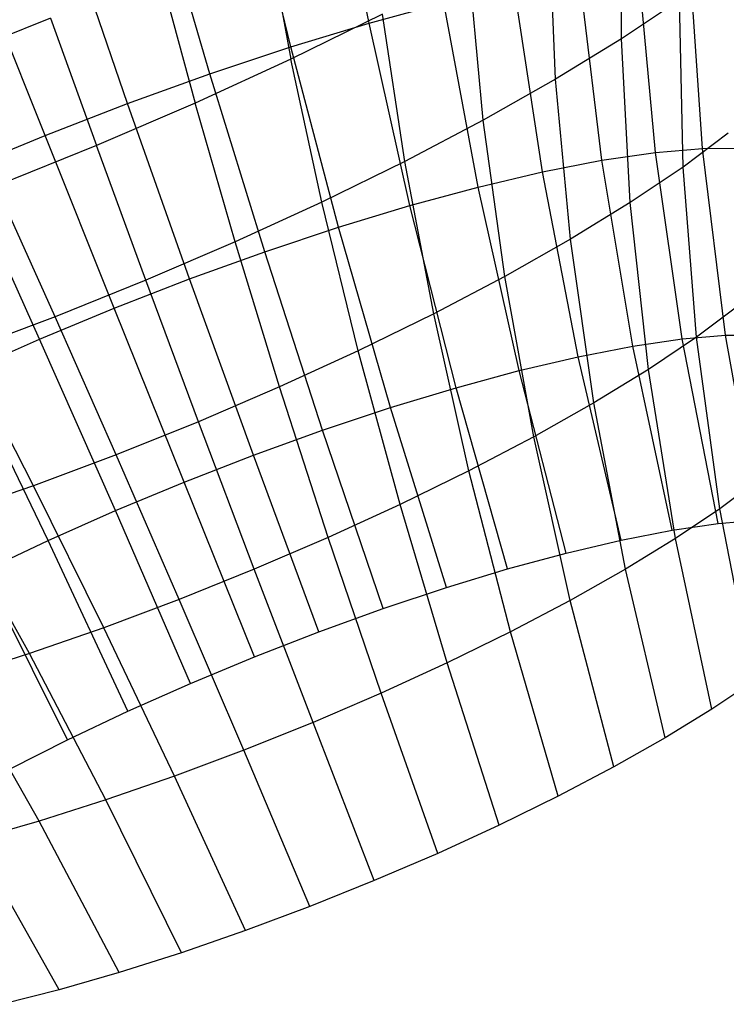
# Model space of a CAD drawing. Extents: x -11.4 to 11.4, y 1.8 to 24.6.
# Tile 181 of 199: x 5.06 to 5.632, y 16.792 to 17.59. Entities that reach past the tile are written whole.
import ezdxf

# ---------------------------------------------------------------- set-up
doc = ezdxf.new("R2010")
doc.units = 0
doc.header["$MEASUREMENT"] = 0
doc.layers.get('0').update_dxf_attribs({"color": 13, "linetype": 'CONTINUOUS'})

# ---------------------------------------------------------------- blocks, each defined once
blk = doc.blocks.new('GRUPUJ_4')
at = {"color": 0}
for p, q in [((16.7471, 15.74502, 4.94727), (16.71845, 15.89237, 4.97444)), ((16.7471, 15.74502, 4.94727), (16.71845, 15.89237, 4.97444)), ((16.68367, 15.72579, 4.97501), (16.64857, 15.87118, 5.005)), ((16.68367, 15.72579, 4.97501), (16.64857, 15.87118, 5.005)), ((16.95146, 15.73217, 3.8654), (16.95182, 15.86174, 3.78487)), ((16.95146, 15.73217, 3.8654), (16.95182, 15.86174, 3.78487)), ((16.61824, 15.70402, 4.99521), (16.5765, 15.84721, 5.02725)), ((16.61824, 15.70402, 4.99521), (16.5765, 15.84721, 5.02725)), ((16.66338, 15.82637, 3.51668), (16.68386, 15.71579, 3.61975)), ((16.66338, 15.82637, 3.51668), (16.68386, 15.71579, 3.61975)), ((16.89823, 15.69955, 3.81675), (16.89301, 15.82569, 3.73112)), ((16.89823, 15.69955, 3.81675), (16.89301, 15.82569, 3.73112)), ((16.55167, 15.68001, 5.0076), (16.50316, 15.82075, 5.0409)), ((16.55167, 15.68001, 5.0076), (16.50316, 15.82075, 5.0409)), ((16.48481, 15.65405, 5.01203), (16.42951, 15.79216, 5.04578)), ((16.48481, 15.65405, 5.01203), (16.42951, 15.79216, 5.04578)), ((16.97901, 15.64026, 4.76648), (16.9649, 15.79213, 4.76948)), ((16.97901, 15.64026, 4.76648), (16.9649, 15.79213, 4.76948)), ((17.01726, 15.64351, 4.71332), (17.00682, 15.79569, 4.71123)), ((17.01726, 15.64351, 4.71332), (17.00682, 15.79569, 4.71123)), ((16.57757, 15.78697, 3.4958), (16.60626, 15.68016, 3.60087)), ((16.57757, 15.78697, 3.4958), (16.60626, 15.68016, 3.60087)), ((16.83954, 15.66637, 3.77528), (16.82817, 15.78903, 3.6853)), ((16.83954, 15.66637, 3.77528), (16.82817, 15.78903, 3.6853)), ((16.93558, 15.63391, 4.8152), (16.91732, 15.78517, 4.82287)), ((16.93558, 15.63391, 4.8152), (16.91732, 15.78517, 4.82287)), ((16.88755, 15.62454, 4.85885), (16.86469, 15.7749, 4.8707)), ((16.88755, 15.62454, 4.85885), (16.86469, 15.7749, 4.8707)), ((16.7471, 15.74502, 4.94727), (16.80771, 15.76146, 4.91234)), ((16.7471, 15.74502, 4.94727), (16.80771, 15.76146, 4.91234)), ((16.83554, 15.61227, 4.89686), (16.80771, 15.76146, 4.91234)), ((16.83554, 15.61227, 4.89686), (16.80771, 15.76146, 4.91234)), ((16.99854, 15.76382, 3.9206), (16.95146, 15.73217, 3.8654)), ((16.99854, 15.76382, 3.9206), (16.95146, 15.73217, 3.8654)), ((17.00136, 15.62833, 3.99064), (16.99854, 15.76382, 3.9206)), ((17.00136, 15.62833, 3.99064), (16.99854, 15.76382, 3.9206)), ((16.75815, 15.75224, 3.64802), (16.68386, 15.71579, 3.61975)), ((16.75815, 15.75224, 3.64802), (16.68386, 15.71579, 3.61975)), ((16.77616, 15.63306, 3.74153), (16.75815, 15.75224, 3.64802)), ((16.77616, 15.63306, 3.74153), (16.75815, 15.75224, 3.64802)), ((16.48922, 15.74899, 3.48557), (16.3995, 15.71292, 3.48613)), ((16.48922, 15.74899, 3.48557), (16.3995, 15.71292, 3.48613)), ((16.48922, 15.74899, 3.48557), (16.52637, 15.64582, 3.59163)), ((16.48922, 15.74899, 3.48557), (16.52637, 15.64582, 3.59163)), ((16.68367, 15.72579, 4.97501), (16.7471, 15.74502, 4.94727)), ((16.68367, 15.72579, 4.97501), (16.7471, 15.74502, 4.94727)), ((16.78023, 15.59726, 4.92873), (16.7471, 15.74502, 4.94727)), ((16.78023, 15.59726, 4.92873), (16.7471, 15.74502, 4.94727)), ((16.95146, 15.73217, 3.8654), (16.89823, 15.69955, 3.81675)), ((16.95146, 15.73217, 3.8654), (16.89823, 15.69955, 3.81675)), ((16.95862, 15.5996, 3.94053), (16.95146, 15.73217, 3.8654)), ((16.95862, 15.5996, 3.94053), (16.95146, 15.73217, 3.8654)), ((16.61824, 15.70402, 4.99521), (16.68367, 15.72579, 4.97501)), ((16.61824, 15.70402, 4.99521), (16.68367, 15.72579, 4.97501)), ((16.72234, 15.57972, 4.95405), (16.68367, 15.72579, 4.97501)), ((16.72234, 15.57972, 4.95405), (16.68367, 15.72579, 4.97501)), ((16.68386, 15.71579, 3.61975), (16.60626, 15.68016, 3.60087)), ((16.68386, 15.71579, 3.61975), (16.60626, 15.68016, 3.60087)), ((16.70891, 15.60007, 3.71594), (16.68386, 15.71579, 3.61975)), ((16.70891, 15.60007, 3.71594), (16.68386, 15.71579, 3.61975)), ((16.55167, 15.68001, 5.0076), (16.61824, 15.70402, 4.99521)), ((16.55167, 15.68001, 5.0076), (16.61824, 15.70402, 4.99521)), ((16.66263, 15.55985, 4.97249), (16.61824, 15.70402, 4.99521)), ((16.66263, 15.55985, 4.97249), (16.61824, 15.70402, 4.99521)), ((16.89823, 15.69955, 3.81675), (16.83954, 15.66637, 3.77528)), ((16.89823, 15.69955, 3.81675), (16.83954, 15.66637, 3.77528)), ((16.9103, 15.56998, 3.89636), (16.89823, 15.69955, 3.81675)), ((16.9103, 15.56998, 3.89636), (16.89823, 15.69955, 3.81675)), ((16.48481, 15.65405, 5.01203), (16.55167, 15.68001, 5.0076)), ((16.48481, 15.65405, 5.01203), (16.55167, 15.68001, 5.0076)), ((16.60626, 15.68016, 3.60087), (16.52637, 15.64582, 3.59163)), ((16.60626, 15.68016, 3.60087), (16.52637, 15.64582, 3.59163)), ((16.60187, 15.53793, 4.9838), (16.55167, 15.68001, 5.0076)), ((16.60187, 15.53793, 4.9838), (16.55167, 15.68001, 5.0076)), ((16.63868, 15.56782, 3.69885), (16.60626, 15.68016, 3.60087)), ((16.63868, 15.56782, 3.69885), (16.60626, 15.68016, 3.60087)), ((16.83954, 15.66637, 3.77528), (16.77616, 15.63306, 3.74153)), ((16.83954, 15.66637, 3.77528), (16.77616, 15.63306, 3.74153)), ((16.85702, 15.53986, 3.85872), (16.83954, 15.66637, 3.77528)), ((16.85702, 15.53986, 3.85872), (16.83954, 15.66637, 3.77528)), ((17.03796, 15.65579, 4.04604), (17.00136, 15.62833, 3.99064)), ((17.03796, 15.65579, 4.04604), (17.00136, 15.62833, 3.99064)), ((16.41855, 15.6265, 5.00844), (16.48481, 15.65405, 5.01203)), ((16.41855, 15.6265, 5.00844), (16.48481, 15.65405, 5.01203)), ((16.54086, 15.51425, 4.98784), (16.48481, 15.65405, 5.01203)), ((16.54086, 15.51425, 4.98784), (16.48481, 15.65405, 5.01203)), ((16.52637, 15.64582, 3.59163), (16.44523, 15.6132, 3.59213)), ((16.52637, 15.64582, 3.59163), (16.44523, 15.6132, 3.59213)), ((16.56637, 15.53674, 3.69048), (16.52637, 15.64582, 3.59163)), ((16.56637, 15.53674, 3.69048), (16.52637, 15.64582, 3.59163)), ((16.93558, 15.63391, 4.8152), (16.97901, 15.64026, 4.76648)), ((16.93558, 15.63391, 4.8152), (16.97901, 15.64026, 4.76648)), ((16.97901, 15.64026, 4.76648), (17.01726, 15.64351, 4.71332)), ((16.97901, 15.64026, 4.76648), (17.01726, 15.64351, 4.71332)), ((17.00063, 15.48929, 4.7696), (16.97901, 15.64026, 4.76648)), ((17.00063, 15.48929, 4.7696), (16.97901, 15.64026, 4.76648)), ((17.01726, 15.64351, 4.71332), (17.04985, 15.64361, 4.65641)), ((17.01726, 15.64351, 4.71332), (17.04985, 15.64361, 4.65641)), ((17.03584, 15.49227, 4.72067), (17.01726, 15.64351, 4.71332)), ((17.03584, 15.49227, 4.72067), (17.01726, 15.64351, 4.71332)), ((16.77616, 15.63306, 3.74153), (16.70891, 15.60007, 3.71594)), ((16.77616, 15.63306, 3.74153), (16.70891, 15.60007, 3.71594)), ((16.79949, 15.50963, 3.82808), (16.77616, 15.63306, 3.74153)), ((16.79949, 15.50963, 3.82808), (16.77616, 15.63306, 3.74153)), ((16.88755, 15.62454, 4.85885), (16.93558, 15.63391, 4.8152)), ((16.88755, 15.62454, 4.85885), (16.93558, 15.63391, 4.8152)), ((16.96067, 15.48344, 4.81443), (16.93558, 15.63391, 4.8152)), ((16.96067, 15.48344, 4.81443), (16.93558, 15.63391, 4.8152)), ((16.48038, 15.4891, 4.98456), (16.41855, 15.6265, 5.00844)), ((16.48038, 15.4891, 4.98456), (16.41855, 15.6265, 5.00844)), ((16.83554, 15.61227, 4.89686), (16.88755, 15.62454, 4.85885)), ((16.83554, 15.61227, 4.89686), (16.88755, 15.62454, 4.85885)), ((16.91647, 15.47482, 4.8546), (16.88755, 15.62454, 4.85885)), ((16.91647, 15.47482, 4.8546), (16.88755, 15.62454, 4.85885)), ((17.00136, 15.62833, 3.99064), (16.95862, 15.5996, 3.94053)), ((17.00136, 15.62833, 3.99064), (16.95862, 15.5996, 3.94053)), ((17.01228, 15.49077, 4.05568), (17.00136, 15.62833, 3.99064)), ((17.01228, 15.49077, 4.05568), (17.00136, 15.62833, 3.99064)), ((16.49293, 15.50721, 3.69094), (16.44523, 15.6132, 3.59213)), ((16.49293, 15.50721, 3.69094), (16.44523, 15.6132, 3.59213)), ((16.78023, 15.59726, 4.92873), (16.83554, 15.61227, 4.89686)), ((16.78023, 15.59726, 4.92873), (16.83554, 15.61227, 4.89686)), ((16.86861, 15.46353, 4.88958), (16.83554, 15.61227, 4.89686)), ((16.86861, 15.46353, 4.88958), (16.83554, 15.61227, 4.89686)), ((16.70891, 15.60007, 3.71594), (16.63868, 15.56782, 3.69885)), ((16.70891, 15.60007, 3.71594), (16.63868, 15.56782, 3.69885)), ((16.73845, 15.47968, 3.80485), (16.70891, 15.60007, 3.71594)), ((16.73845, 15.47968, 3.80485), (16.70891, 15.60007, 3.71594)), ((16.95862, 15.5996, 3.94053), (16.9103, 15.56998, 3.89636)), ((16.95862, 15.5996, 3.94053), (16.9103, 15.56998, 3.89636)), ((16.97327, 15.46455, 4.00995), (16.95862, 15.5996, 3.94053)), ((16.97327, 15.46455, 4.00995), (16.95862, 15.5996, 3.94053)), ((16.72234, 15.57972, 4.95405), (16.78023, 15.59726, 4.92873)), ((16.72234, 15.57972, 4.95405), (16.78023, 15.59726, 4.92873)), ((16.81771, 15.44972, 4.91891), (16.78023, 15.59726, 4.92873)), ((16.81771, 15.44972, 4.91891), (16.78023, 15.59726, 4.92873)), ((16.66263, 15.55985, 4.97249), (16.72234, 15.57972, 4.95405)), ((16.66263, 15.55985, 4.97249), (16.72234, 15.57972, 4.95405)), ((16.76443, 15.43357, 4.94221), (16.72234, 15.57972, 4.95405)), ((16.76443, 15.43357, 4.94221), (16.72234, 15.57972, 4.95405)), ((16.63868, 15.56782, 3.69885), (16.56637, 15.53674, 3.69048)), ((16.63868, 15.56782, 3.69885), (16.56637, 15.53674, 3.69048)), ((16.67469, 15.45041, 3.78934), (16.63868, 15.56782, 3.69885)), ((16.67469, 15.45041, 3.78934), (16.63868, 15.56782, 3.69885)), ((16.9103, 15.56998, 3.89636), (16.85702, 15.53986, 3.85872)), ((16.9103, 15.56998, 3.89636), (16.85702, 15.53986, 3.85872)), ((16.92917, 15.43753, 3.96964), (16.9103, 15.56998, 3.89636)), ((16.92917, 15.43753, 3.96964), (16.9103, 15.56998, 3.89636)), ((16.60187, 15.53793, 4.9838), (16.66263, 15.55985, 4.97249)), ((16.60187, 15.53793, 4.9838), (16.66263, 15.55985, 4.97249)), ((16.70948, 15.41529, 4.95918), (16.66263, 15.55985, 4.97249)), ((16.70948, 15.41529, 4.95918), (16.66263, 15.55985, 4.97249)), ((16.56637, 15.53674, 3.69048), (16.49293, 15.50721, 3.69094)), ((16.56637, 15.53674, 3.69048), (16.49293, 15.50721, 3.69094)), ((16.54086, 15.51425, 4.98784), (16.60187, 15.53793, 4.9838)), ((16.54086, 15.51425, 4.98784), (16.60187, 15.53793, 4.9838)), ((16.60905, 15.42219, 3.78174), (16.56637, 15.53674, 3.69048)), ((16.60905, 15.42219, 3.78174), (16.56637, 15.53674, 3.69048)), ((16.65356, 15.39512, 4.96959), (16.60187, 15.53793, 4.9838)), ((16.65356, 15.39512, 4.96959), (16.60187, 15.53793, 4.9838)), ((16.85702, 15.53986, 3.85872), (16.79949, 15.50963, 3.82808)), ((16.85702, 15.53986, 3.85872), (16.79949, 15.50963, 3.82808)), ((16.88055, 15.41004, 3.93528), (16.85702, 15.53986, 3.85872)), ((16.88055, 15.41004, 3.93528), (16.85702, 15.53986, 3.85872)), ((16.48038, 15.4891, 4.98456), (16.54086, 15.51425, 4.98784)), ((16.48038, 15.4891, 4.98456), (16.54086, 15.51425, 4.98784)), ((16.59742, 15.37332, 4.97331), (16.54086, 15.51425, 4.98784)), ((16.59742, 15.37332, 4.97331), (16.54086, 15.51425, 4.98784)), ((17.04568, 15.51583, 4.10624), (17.01228, 15.49077, 4.05568)), ((17.04568, 15.51583, 4.10624), (17.01228, 15.49077, 4.05568)), ((16.49293, 15.50721, 3.69094), (16.41931, 15.47965, 3.70022)), ((16.49293, 15.50721, 3.69094), (16.41931, 15.47965, 3.70022)), ((16.54238, 15.39539, 3.78216), (16.49293, 15.50721, 3.69094)), ((16.54238, 15.39539, 3.78216), (16.49293, 15.50721, 3.69094)), ((16.79949, 15.50963, 3.82808), (16.73845, 15.47968, 3.80485)), ((16.79949, 15.50963, 3.82808), (16.73845, 15.47968, 3.80485)), ((16.82804, 15.38245, 3.90732), (16.79949, 15.50963, 3.82808)), ((16.82804, 15.38245, 3.90732), (16.79949, 15.50963, 3.82808)), ((16.42124, 15.46282, 4.974), (16.48038, 15.4891, 4.98456)), ((16.42124, 15.46282, 4.974), (16.48038, 15.4891, 4.98456)), ((16.54176, 15.35018, 4.97029), (16.48038, 15.4891, 4.98456)), ((16.54176, 15.35018, 4.97029), (16.48038, 15.4891, 4.98456)), ((16.96067, 15.48344, 4.81443), (17.00063, 15.48929, 4.7696)), ((16.96067, 15.48344, 4.81443), (17.00063, 15.48929, 4.7696)), ((17.01228, 15.49077, 4.05568), (16.97327, 15.46455, 4.00995)), ((17.01228, 15.49077, 4.05568), (16.97327, 15.46455, 4.00995)), ((17.00063, 15.48929, 4.7696), (17.03584, 15.49227, 4.72067)), ((17.00063, 15.48929, 4.7696), (17.03584, 15.49227, 4.72067)), ((17.0297, 15.33982, 4.77881), (17.00063, 15.48929, 4.7696)), ((17.0297, 15.33982, 4.77881), (17.00063, 15.48929, 4.7696)), ((17.03125, 15.35171, 4.11546), (17.01228, 15.49077, 4.05568)), ((17.03125, 15.35171, 4.11546), (17.01228, 15.49077, 4.05568)), ((17.03584, 15.49227, 4.72067), (17.06583, 15.49237, 4.6683)), ((17.03584, 15.49227, 4.72067), (17.06583, 15.49237, 4.6683)), ((17.06248, 15.3426, 4.73326), (17.03584, 15.49227, 4.72067)), ((17.06248, 15.3426, 4.73326), (17.03584, 15.49227, 4.72067)), ((16.47556, 15.37036, 3.79059), (16.41931, 15.47965, 3.70022)), ((16.47556, 15.37036, 3.79059), (16.41931, 15.47965, 3.70022)), ((16.73845, 15.47968, 3.80485), (16.67469, 15.45041, 3.78934)), ((16.73845, 15.47968, 3.80485), (16.67469, 15.45041, 3.78934)), ((16.77233, 15.35511, 3.88613), (16.73845, 15.47968, 3.80485)), ((16.77233, 15.35511, 3.88613), (16.73845, 15.47968, 3.80485)), ((16.91647, 15.47482, 4.8546), (16.96067, 15.48344, 4.81443)), ((16.91647, 15.47482, 4.8546), (16.96067, 15.48344, 4.81443)), ((16.99249, 15.33437, 4.82056), (16.96067, 15.48344, 4.81443)), ((16.99249, 15.33437, 4.82056), (16.96067, 15.48344, 4.81443)), ((16.86861, 15.46353, 4.88958), (16.91647, 15.47482, 4.8546)), ((16.86861, 15.46353, 4.88958), (16.91647, 15.47482, 4.8546)), ((16.95133, 15.32634, 4.85797), (16.91647, 15.47482, 4.8546)), ((16.95133, 15.32634, 4.85797), (16.91647, 15.47482, 4.8546)), ((16.48734, 15.32599, 4.96057), (16.42124, 15.46282, 4.974)), ((16.48734, 15.32599, 4.96057), (16.42124, 15.46282, 4.974)), ((16.81771, 15.44972, 4.91891), (16.86861, 15.46353, 4.88958)), ((16.81771, 15.44972, 4.91891), (16.86861, 15.46353, 4.88958)), ((16.90677, 15.31583, 4.89054), (16.86861, 15.46353, 4.88958)), ((16.90677, 15.31583, 4.89054), (16.86861, 15.46353, 4.88958)), ((16.97327, 15.46455, 4.00995), (16.92917, 15.43753, 3.96964)), ((16.97327, 15.46455, 4.00995), (16.92917, 15.43753, 3.96964)), ((16.99536, 15.32759, 4.07338), (16.97327, 15.46455, 4.00995)), ((16.99536, 15.32759, 4.07338), (16.97327, 15.46455, 4.00995)), ((16.67469, 15.45041, 3.78934), (16.60905, 15.42219, 3.78174)), ((16.67469, 15.45041, 3.78934), (16.60905, 15.42219, 3.78174)), ((16.71414, 15.3284, 3.87197), (16.67469, 15.45041, 3.78934)), ((16.71414, 15.3284, 3.87197), (16.67469, 15.45041, 3.78934)), ((16.76443, 15.43357, 4.94221), (16.81771, 15.44972, 4.91891)), ((16.76443, 15.43357, 4.94221), (16.81771, 15.44972, 4.91891)), ((16.85937, 15.30297, 4.91785), (16.81771, 15.44972, 4.91891)), ((16.85937, 15.30297, 4.91785), (16.81771, 15.44972, 4.91891)), ((16.70948, 15.41529, 4.95918), (16.76443, 15.43357, 4.94221)), ((16.70948, 15.41529, 4.95918), (16.76443, 15.43357, 4.94221)), ((16.80977, 15.28793, 4.93954), (16.76443, 15.43357, 4.94221)), ((16.80977, 15.28793, 4.93954), (16.76443, 15.43357, 4.94221)), ((16.92917, 15.43753, 3.96964), (16.88055, 15.41004, 3.93528)), ((16.92917, 15.43753, 3.96964), (16.88055, 15.41004, 3.93528)), ((16.95477, 15.30271, 4.03628), (16.92917, 15.43753, 3.96964)), ((16.95477, 15.30271, 4.03628), (16.92917, 15.43753, 3.96964)), ((16.60905, 15.42219, 3.78174), (16.54238, 15.39539, 3.78216)), ((16.60905, 15.42219, 3.78174), (16.54238, 15.39539, 3.78216)), ((16.65424, 15.30264, 3.86504), (16.60905, 15.42219, 3.78174)), ((16.65424, 15.30264, 3.86504), (16.60905, 15.42219, 3.78174)), ((16.65356, 15.39512, 4.96959), (16.70948, 15.41529, 4.95918)), ((16.65356, 15.39512, 4.96959), (16.70948, 15.41529, 4.95918)), ((16.7586, 15.27091, 4.95534), (16.70948, 15.41529, 4.95918)), ((16.7586, 15.27091, 4.95534), (16.70948, 15.41529, 4.95918)), ((16.88055, 15.41004, 3.93528), (16.82804, 15.38245, 3.90732)), ((16.88055, 15.41004, 3.93528), (16.82804, 15.38245, 3.90732)), ((16.91003, 15.27741, 4.00467), (16.88055, 15.41004, 3.93528)), ((16.91003, 15.27741, 4.00467), (16.88055, 15.41004, 3.93528)), ((16.54238, 15.39539, 3.78216), (16.47556, 15.37036, 3.79059)), ((16.54238, 15.39539, 3.78216), (16.47556, 15.37036, 3.79059)), ((16.5934, 15.27818, 3.86542), (16.54238, 15.39539, 3.78216)), ((16.5934, 15.27818, 3.86542), (16.54238, 15.39539, 3.78216)), ((16.59742, 15.37332, 4.97331), (16.65356, 15.39512, 4.96959)), ((16.59742, 15.37332, 4.97331), (16.65356, 15.39512, 4.96959)), ((16.70654, 15.25213, 4.96503), (16.65356, 15.39512, 4.96959)), ((16.70654, 15.25213, 4.96503), (16.65356, 15.39512, 4.96959)), ((16.82804, 15.38245, 3.90732), (16.77233, 15.35511, 3.88613)), ((16.82804, 15.38245, 3.90732), (16.77233, 15.35511, 3.88613)), ((16.86171, 15.25202, 3.97893), (16.82804, 15.38245, 3.90732)), ((16.86171, 15.25202, 3.97893), (16.82804, 15.38245, 3.90732)), ((16.47556, 15.37036, 3.79059), (16.40945, 15.34744, 3.80691)), ((16.47556, 15.37036, 3.79059), (16.40945, 15.34744, 3.80691)), ((16.53241, 15.25534, 3.8731), (16.47556, 15.37036, 3.79059)), ((16.53241, 15.25534, 3.8731), (16.47556, 15.37036, 3.79059)), ((16.54176, 15.35018, 4.97029), (16.59742, 15.37332, 4.97331)), ((16.54176, 15.35018, 4.97029), (16.59742, 15.37332, 4.97331)), ((16.65426, 15.23184, 4.96849), (16.59742, 15.37332, 4.97331)), ((16.65426, 15.23184, 4.96849), (16.59742, 15.37332, 4.97331)), ((17.06199, 15.37478, 4.16199), (17.03125, 15.35171, 4.11546)), ((17.06199, 15.37478, 4.16199), (17.03125, 15.35171, 4.11546)), ((16.77233, 15.35511, 3.88613), (16.71414, 15.3284, 3.87197)), ((16.77233, 15.35511, 3.88613), (16.71414, 15.3284, 3.87197)), ((16.81044, 15.22687, 3.95943), (16.77233, 15.35511, 3.88613)), ((16.81044, 15.22687, 3.95943), (16.77233, 15.35511, 3.88613)), ((17.03125, 15.35171, 4.11546), (16.99536, 15.32759, 4.07338)), ((17.03125, 15.35171, 4.11546), (16.99536, 15.32759, 4.07338)), ((17.05821, 15.21172, 4.16975), (17.03125, 15.35171, 4.11546)), ((17.05821, 15.21172, 4.16975), (17.03125, 15.35171, 4.11546)), ((16.47207, 15.23442, 3.888), (16.40945, 15.34744, 3.80691)), ((16.47207, 15.23442, 3.888), (16.40945, 15.34744, 3.80691)), ((16.48734, 15.32599, 4.96057), (16.54176, 15.35018, 4.97029)), ((16.48734, 15.32599, 4.96057), (16.54176, 15.35018, 4.97029)), ((16.60244, 15.21029, 4.96568), (16.54176, 15.35018, 4.97029)), ((16.60244, 15.21029, 4.96568), (16.54176, 15.35018, 4.97029)), ((16.99249, 15.33437, 4.82056), (17.0297, 15.33982, 4.77881)), ((16.99249, 15.33437, 4.82056), (17.0297, 15.33982, 4.77881)), ((17.0297, 15.33982, 4.77881), (17.06248, 15.3426, 4.73326)), ((17.0297, 15.33982, 4.77881), (17.06248, 15.3426, 4.73326)), ((16.71414, 15.3284, 3.87197), (16.65424, 15.30264, 3.86504)), ((16.71414, 15.3284, 3.87197), (16.65424, 15.30264, 3.86504)), ((16.75689, 15.20228, 3.9464), (16.71414, 15.3284, 3.87197)), ((16.75689, 15.20228, 3.9464), (16.71414, 15.3284, 3.87197)), ((16.95133, 15.32634, 4.85797), (16.99249, 15.33437, 4.82056)), ((16.95133, 15.32634, 4.85797), (16.99249, 15.33437, 4.82056)), ((16.99536, 15.32759, 4.07338), (16.95477, 15.30271, 4.03628)), ((16.99536, 15.32759, 4.07338), (16.95477, 15.30271, 4.03628)), ((17.02478, 15.18925, 4.13056), (16.99536, 15.32759, 4.07338)), ((17.02478, 15.18925, 4.13056), (16.99536, 15.32759, 4.07338)), ((16.43484, 15.30108, 4.94427), (16.48734, 15.32599, 4.96057)), ((16.43484, 15.30108, 4.94427), (16.48734, 15.32599, 4.96057)), ((16.55176, 15.18777, 4.95663), (16.48734, 15.32599, 4.96057)), ((16.55176, 15.18777, 4.95663), (16.48734, 15.32599, 4.96057)), ((16.90677, 15.31583, 4.89054), (16.95133, 15.32634, 4.85797)), ((16.90677, 15.31583, 4.89054), (16.95133, 15.32634, 4.85797)), ((16.85937, 15.30297, 4.91785), (16.90677, 15.31583, 4.89054)), ((16.85937, 15.30297, 4.91785), (16.90677, 15.31583, 4.89054)), ((16.50288, 15.16458, 4.94146), (16.43484, 15.30108, 4.94427)), ((16.50288, 15.16458, 4.94146), (16.43484, 15.30108, 4.94427)), ((16.65424, 15.30264, 3.86504), (16.5934, 15.27818, 3.86542)), ((16.65424, 15.30264, 3.86504), (16.5934, 15.27818, 3.86542)), ((16.70176, 15.17858, 3.94002), (16.65424, 15.30264, 3.86504)), ((16.70176, 15.17858, 3.94002), (16.65424, 15.30264, 3.86504)), ((16.80977, 15.28793, 4.93954), (16.85937, 15.30297, 4.91785)), ((16.80977, 15.28793, 4.93954), (16.85937, 15.30297, 4.91785)), ((16.95477, 15.30271, 4.03628), (16.91003, 15.27741, 4.00467)), ((16.95477, 15.30271, 4.03628), (16.91003, 15.27741, 4.00467)), ((16.987, 15.16609, 4.09602), (16.95477, 15.30271, 4.03628)), ((16.987, 15.16609, 4.09602), (16.95477, 15.30271, 4.03628)), ((16.7586, 15.27091, 4.95534), (16.80977, 15.28793, 4.93954)), ((16.7586, 15.27091, 4.95534), (16.80977, 15.28793, 4.93954)), ((16.5934, 15.27818, 3.86542), (16.53241, 15.25534, 3.8731)), ((16.5934, 15.27818, 3.86542), (16.53241, 15.25534, 3.8731)), ((16.64577, 15.15607, 3.94037), (16.5934, 15.27818, 3.86542)), ((16.64577, 15.15607, 3.94037), (16.5934, 15.27818, 3.86542)), ((16.91003, 15.27741, 4.00467), (16.86171, 15.25202, 3.97893)), ((16.91003, 15.27741, 4.00467), (16.86171, 15.25202, 3.97893)), ((16.94533, 15.14254, 4.06658), (16.91003, 15.27741, 4.00467)), ((16.94533, 15.14254, 4.06658), (16.91003, 15.27741, 4.00467)), ((16.70654, 15.25213, 4.96503), (16.7586, 15.27091, 4.95534)), ((16.70654, 15.25213, 4.96503), (16.7586, 15.27091, 4.95534)), ((16.53241, 15.25534, 3.8731), (16.47207, 15.23442, 3.888)), ((16.53241, 15.25534, 3.8731), (16.47207, 15.23442, 3.888)), ((16.58964, 15.13506, 3.94744), (16.53241, 15.25534, 3.8731)), ((16.58964, 15.13506, 3.94744), (16.53241, 15.25534, 3.8731)), ((16.65426, 15.23184, 4.96849), (16.70654, 15.25213, 4.96503)), ((16.65426, 15.23184, 4.96849), (16.70654, 15.25213, 4.96503)), ((16.86171, 15.25202, 3.97893), (16.81044, 15.22687, 3.95943)), ((16.86171, 15.25202, 3.97893), (16.81044, 15.22687, 3.95943)), ((16.90034, 15.1189, 4.04262), (16.86171, 15.25202, 3.97893)), ((16.90034, 15.1189, 4.04262), (16.86171, 15.25202, 3.97893)), ((16.47207, 15.23442, 3.888), (16.41318, 15.21568, 3.90992)), ((16.47207, 15.23442, 3.888), (16.41318, 15.21568, 3.90992)), ((16.53412, 15.1158, 3.96115), (16.47207, 15.23442, 3.888)), ((16.53412, 15.1158, 3.96115), (16.47207, 15.23442, 3.888)), ((16.60244, 15.21029, 4.96568), (16.65426, 15.23184, 4.96849)), ((16.60244, 15.21029, 4.96568), (16.65426, 15.23184, 4.96849)), ((16.81044, 15.22687, 3.95943), (16.75689, 15.20228, 3.9464)), ((16.81044, 15.22687, 3.95943), (16.75689, 15.20228, 3.9464)), ((16.8526, 15.09548, 4.02446), (16.81044, 15.22687, 3.95943)), ((16.8526, 15.09548, 4.02446), (16.81044, 15.22687, 3.95943)), ((16.47992, 15.09856, 3.98132), (16.41318, 15.21568, 3.90992)), ((16.47992, 15.09856, 3.98132), (16.41318, 15.21568, 3.90992)), ((16.55176, 15.18777, 4.95663), (16.60244, 15.21029, 4.96568)), ((16.55176, 15.18777, 4.95663), (16.60244, 15.21029, 4.96568)), ((17.05821, 15.21172, 4.16975), (17.02478, 15.18925, 4.13056)), ((17.05821, 15.21172, 4.16975), (17.02478, 15.18925, 4.13056)), ((16.75689, 15.20228, 3.9464), (16.70176, 15.17858, 3.94002)), ((16.75689, 15.20228, 3.9464), (16.70176, 15.17858, 3.94002)), ((16.80274, 15.07258, 4.01233), (16.75689, 15.20228, 3.9464)), ((16.80274, 15.07258, 4.01233), (16.75689, 15.20228, 3.9464)), ((16.50288, 15.16458, 4.94146), (16.55176, 15.18777, 4.95663)), ((16.50288, 15.16458, 4.94146), (16.55176, 15.18777, 4.95663)), ((17.02478, 15.18925, 4.13056), (16.987, 15.16609, 4.09602)), ((17.02478, 15.18925, 4.13056), (16.987, 15.16609, 4.09602)), ((16.70176, 15.17858, 3.94002), (16.64577, 15.15607, 3.94037)), ((16.70176, 15.17858, 3.94002), (16.64577, 15.15607, 3.94037)), ((16.75141, 15.05052, 4.00639), (16.70176, 15.17858, 3.94002)), ((16.75141, 15.05052, 4.00639), (16.70176, 15.17858, 3.94002)), ((16.45644, 15.14101, 4.92036), (16.50288, 15.16458, 4.94146)), ((16.45644, 15.14101, 4.92036), (16.50288, 15.16458, 4.94146)), ((16.987, 15.16609, 4.09602), (16.94533, 15.14254, 4.06658)), ((16.987, 15.16609, 4.09602), (16.94533, 15.14254, 4.06658)), ((16.64577, 15.15607, 3.94037), (16.58964, 15.13506, 3.94744)), ((16.64577, 15.15607, 3.94037), (16.58964, 15.13506, 3.94744)), ((16.69928, 15.02956, 4.00671), (16.64577, 15.15607, 3.94037)), ((16.69928, 15.02956, 4.00671), (16.64577, 15.15607, 3.94037)), ((16.94533, 15.14254, 4.06658), (16.90034, 15.1189, 4.04262)), ((16.94533, 15.14254, 4.06658), (16.90034, 15.1189, 4.04262)), ((16.58964, 15.13506, 3.94744), (16.53412, 15.1158, 3.96115)), ((16.58964, 15.13506, 3.94744), (16.53412, 15.1158, 3.96115)), ((16.64702, 15.00999, 4.0133), (16.58964, 15.13506, 3.94744)), ((16.64702, 15.00999, 4.0133), (16.58964, 15.13506, 3.94744)), ((16.53412, 15.1158, 3.96115), (16.47992, 15.09856, 3.98132)), ((16.53412, 15.1158, 3.96115), (16.47992, 15.09856, 3.98132)), ((16.59532, 14.99206, 4.02607), (16.53412, 15.1158, 3.96115)), ((16.59532, 14.99206, 4.02607), (16.53412, 15.1158, 3.96115)), ((16.90034, 15.1189, 4.04262), (16.8526, 15.09548, 4.02446)), ((16.90034, 15.1189, 4.04262), (16.8526, 15.09548, 4.02446)), ((16.47992, 15.09856, 3.98132), (16.42774, 15.08355, 4.00768)), ((16.47992, 15.09856, 3.98132), (16.42774, 15.08355, 4.00768)), ((16.54485, 14.976, 4.04484), (16.47992, 15.09856, 3.98132)), ((16.54485, 14.976, 4.04484), (16.47992, 15.09856, 3.98132)), ((16.8526, 15.09548, 4.02446), (16.80274, 15.07258, 4.01233)), ((16.8526, 15.09548, 4.02446), (16.80274, 15.07258, 4.01233)), ((16.49627, 14.96203, 4.06939), (16.42774, 15.08355, 4.00768)), ((16.49627, 14.96203, 4.06939), (16.42774, 15.08355, 4.00768)), ((16.80274, 15.07258, 4.01233), (16.75141, 15.05052, 4.00639)), ((16.80274, 15.07258, 4.01233), (16.75141, 15.05052, 4.00639)), ((16.75141, 15.05052, 4.00639), (16.69928, 15.02956, 4.00671)), ((16.75141, 15.05052, 4.00639), (16.69928, 15.02956, 4.00671)), ((16.69928, 15.02956, 4.00671), (16.64702, 15.00999, 4.0133)), ((16.69928, 15.02956, 4.00671), (16.64702, 15.00999, 4.0133)), ((16.64702, 15.00999, 4.0133), (16.59532, 14.99206, 4.02607)), ((16.64702, 15.00999, 4.0133), (16.59532, 14.99206, 4.02607)), ((16.59532, 14.99206, 4.02607), (16.54485, 14.976, 4.04484)), ((16.59532, 14.99206, 4.02607), (16.54485, 14.976, 4.04484)), ((16.54485, 14.976, 4.04484), (16.49627, 14.96203, 4.06939)), ((16.54485, 14.976, 4.04484), (16.49627, 14.96203, 4.06939)), ((16.49627, 14.96203, 4.06939), (16.45022, 14.95033, 4.09937)), ((16.49627, 14.96203, 4.06939), (16.45022, 14.95033, 4.09937))]:
    blk.add_line(p, q, dxfattribs=at)
blk = doc.blocks.new('SATELLITE_M_ZWIS-11230-112')
at = {"color": 0}
blk.add_blockref('GRUPUJ_4', (-11.40464, 1.84184, 0.62927), dxfattribs=at)

msp = doc.modelspace()

# ---------------------------------------------------------------- block references
at = {"color": 0}
msp.add_blockref('SATELLITE_M_ZWIS-11230-112', (0, 0), dxfattribs=at)

doc.saveas('drawing.dxf')
